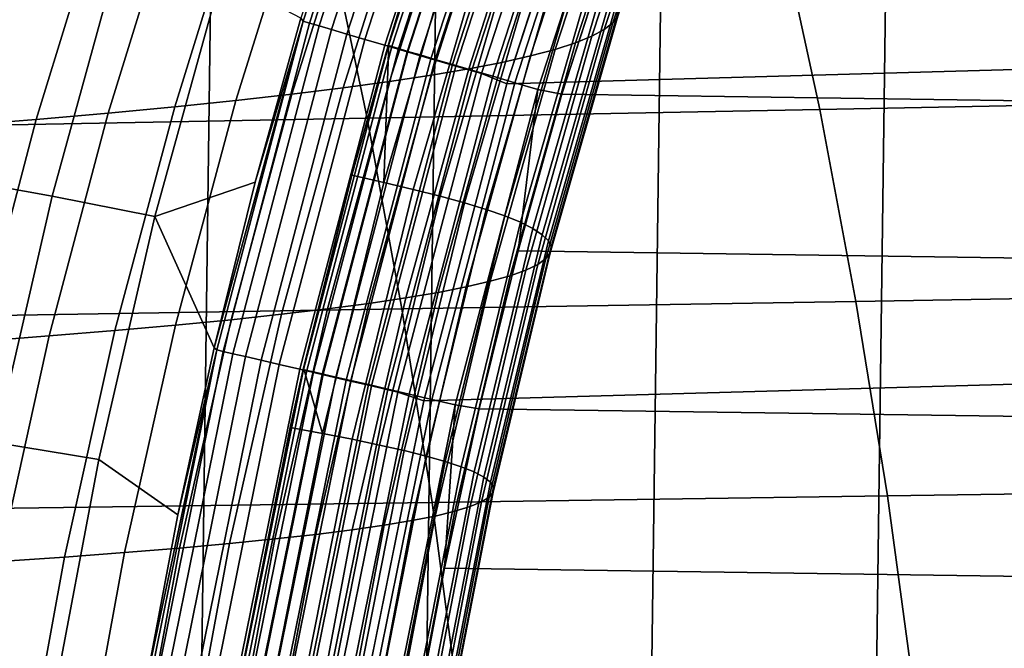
# Model space of a CAD drawing. Header units: metres. Extents: x -166 to 33, y -71 to 34.
# Tile 246 of 256: x -1.06 to 1.67, y 2.91 to 4.65. Entities that reach past the tile are written whole.
import ezdxf

# ---------------------------------------------------------------- set-up
doc = ezdxf.new("R2010")
doc.units = ezdxf.units.M
doc.layers.add('solid_12208131', color=7, linetype='CONTINUOUS')

msp = doc.modelspace()

# ---------------------------------------------------------------- linework, layer by layer
at = {"layer": 'solid_12208131'}
for points in [[(-2.151136, -23.398741, -0.2), (-1.527616, 23.438745, -0.2), (-0.904007, 23.462786, -0.2), (-1.527616, -23.438745, -0.2)], [(-1.527616, -23.438745, -0.2), (-0.904007, 23.462786, -0.2), (-0.280734, 23.470848, -0.2), (-0.904007, -23.462786, -0.2)], [(-0.904007, -23.462786, -0.2), (-0.280734, 23.470848, -0.2), (0.342411, 23.462917, -0.2), (-0.280734, -23.470848, -0.2)], [(-0.280734, -23.470848, -0.2), (0.342411, 23.462917, -0.2), (0.96561, 23.438972, -0.2), (0.342411, -23.462917, -0.2)], [(0.342411, -23.462917, -0.2), (0.96561, 23.438972, -0.2), (1.588557, 23.399057, -0.2), (0.965609, -23.438974, -0.2)], [(0.965609, -23.438974, -0.2), (1.588557, 23.399057, -0.2), (2.211185, 23.343184, -0.2), (1.588556, -23.399057, -0.2)], [(1.588556, -23.399057, -0.2), (2.211185, 23.343184, -0.2), (2.833375, 23.271292, -0.2), (2.211184, -23.343184, -0.2)], [(30.193707, 6.181185, 136.199997), (0.571338, 5.337344, 136.199997), (0.291256, 4.473136, 136.199997), (30.522329, 5.334952, 136.199997)], [(0.017611, 5.542058, 135.707077), (-0.279607, 4.655336, 135.636719), (-0.273108, 4.646392, 135.707077)], [(0.017611, 5.542058, 135.707077), (-0.273108, 4.646392, 135.707077), (-0.255622, 4.641255, 135.780701), (0.034774, 5.535928, 135.780701)], [(0.034774, 5.535928, 135.780701), (-0.255622, 4.641255, 135.780701), (-0.229365, 4.633541, 135.85144), (0.060547, 5.526724, 135.85144)], [(0.060547, 5.526724, 135.85144), (-0.229365, 4.633541, 135.85144), (-0.194754, 4.623373, 135.918167), (0.094519, 5.514591, 135.918167)], [(0.094519, 5.514591, 135.918167), (-0.194754, 4.623373, 135.918167), (-0.152345, 4.610913, 135.979797), (0.136146, 5.499725, 135.979797)], [(0.136146, 5.499725, 135.979797), (-0.152345, 4.610913, 135.979797), (-0.102813, 4.596362, 136.03537), (0.184764, 5.482362, 136.03537)], [(0.184764, 5.482362, 136.03537), (-0.102813, 4.596362, 136.03537), (-0.046952, 4.579951, 136.083984), (0.239595, 5.46278, 136.083984)], [(0.239595, 5.46278, 136.083984), (-0.046952, 4.579951, 136.083984), (0.014346, 4.561942, 136.124847), (0.299762, 5.441293, 136.124847)], [(0.24933, 5.461453, 136.911667), (-0.036945, 4.578877, 136.911667), (0.063179, 4.910361, 136.978912)], [(0.258556, 5.458159, 136.844437), (-0.027546, 4.576117, 136.844437), (-0.036945, 4.578877, 136.911667), (0.24933, 5.461453, 136.911667)], [(0.276277, 5.451834, 136.779175), (-0.009493, 4.570815, 136.779175), (-0.027546, 4.576117, 136.844437), (0.258556, 5.458159, 136.844437)], [(0.302166, 5.442594, 136.717056), (0.016881, 4.563068, 136.717056), (-0.009493, 4.570815, 136.779175), (0.276277, 5.451834, 136.779175)], [(0.299762, 5.441293, 136.124847), (0.014346, 4.561942, 136.124847), (0.080102, 4.542624, 136.157349), (0.364306, 5.418243, 136.157349)], [(0.335745, 5.430608, 136.659241), (0.05109, 4.553021, 136.659241), (0.016881, 4.563068, 136.717056), (0.302166, 5.442594, 136.717056)], [(0.376394, 5.416098, 136.606781), (0.092501, 4.540859, 136.606781), (0.05109, 4.553021, 136.659241), (0.335745, 5.430608, 136.659241)], [(0.364306, 5.418243, 136.157349), (0.080102, 4.542624, 136.157349), (0.149265, 4.522305, 136.180923), (0.432193, 5.393999, 136.180923)], [(0.423363, 5.399333, 136.560669), (0.140351, 4.526806, 136.560669), (0.092501, 4.540859, 136.606781), (0.376394, 5.416098, 136.606781)], [(0.475785, 5.380621, 136.521744), (0.193756, 4.511121, 136.521744), (0.140351, 4.526806, 136.560669), (0.423363, 5.399333, 136.560669)], [(0.432193, 5.393999, 136.180923), (0.149265, 4.522305, 136.180923), (0.220729, 4.501311, 136.195221), (0.502339, 5.368948, 136.195221)], [(0.532693, 5.360308, 136.490723), (0.25173, 4.494094, 136.490723), (0.193756, 4.511121, 136.521744), (0.475785, 5.380621, 136.521744)], [(0.502339, 5.368948, 136.195221), (0.220729, 4.501311, 136.195221), (0.291256, 4.473136, 136.199997), (0.571338, 5.337344, 136.199997)], [(0.593035, 5.338769, 136.46817), (0.313204, 4.476039, 136.46817), (0.25173, 4.494094, 136.490723), (0.532693, 5.360308, 136.490723)], [(30.522329, 5.334952, 136.199997), (0.291256, 4.473136, 136.199997), (0.060778, 3.594098, 136.199997), (30.802364, 4.470584, 136.199997)], [(0.655699, 5.316401, 136.454514), (0.377043, 4.45729, 136.454514), (0.313204, 4.476039, 136.46817), (0.593035, 5.338769, 136.46817)], [(0.377043, 4.45729, 136.454514), (0.655699, 5.316401, 136.454514), (0.721105, 5.300324, 136.449997), (0.443199, 4.444757, 136.449997)], [(0.721105, 5.300324, 136.449997), (30.653656, 4.444879, 136.449997), (30.774439, 4.010708, 136.449997), (0.443199, 4.444757, 136.449997)], [(0.797622, 5.285694, 157.837112), (0.812723, 5.307173, 156.245422), (0.597971, 4.660713, 156.22467), (0.584447, 4.641857, 157.814453)], [(0.721105, 5.300324, 136.449997), (30.375845, 5.30016, 136.449997), (30.653656, 4.444879, 136.449997)], [(0.77222, 5.264458, 159.426773), (0.797622, 5.285694, 157.837112), (0.584447, 4.641857, 157.814453), (0.560646, 4.623214, 159.402206)], [(0.689333, 5.222632, 162.600311), (0.736223, 5.243444, 161.014481), (0.526272, 4.604766, 160.987976), (0.481032, 4.586495, 162.571838)], [(0.736223, 5.243444, 161.014481), (0.77222, 5.264458, 159.426773), (0.560646, 4.623214, 159.402206), (0.526272, 4.604766, 160.987976)], [(0.631257, 5.202002, 164.184296), (0.689333, 5.222632, 162.600311), (0.481032, 4.586495, 162.571838), (0.42463, 4.568384, 164.15387)], [(0.561713, 5.181532, 165.766418), (0.631257, 5.202002, 164.184296), (0.42463, 4.568384, 164.15387), (0.356787, 4.550414, 165.734024)], [(0.387224, 5.140993, 168.924026), (0.480451, 5.161202, 167.34642), (0.277254, 4.532567, 167.312042), (0.185784, 4.514825, 168.88765)], [(0.480451, 5.161202, 167.34642), (0.561713, 5.181532, 165.766418), (0.356787, 4.550414, 165.734024), (0.277254, 4.532567, 167.312042)], [(0.281785, 5.120883, 170.498947), (0.387224, 5.140993, 168.924026), (0.185784, 4.514825, 168.88765), (0.082133, 4.497172, 170.460541)], [(0.163888, 5.100853, 172.070908), (0.281785, 5.120883, 170.498947), (0.082133, 4.497172, 170.460541), (-0.033946, 4.479588, 172.030457)], [(-0.110443, 5.060953, 175.204666), (0.033276, 5.080882, 173.639618), (-0.162705, 4.462056, 173.597107), (-0.304535, 4.44456, 175.160065)], [(0.033276, 5.080882, 173.639618), (0.163888, 5.100853, 172.070908), (-0.033946, 4.479588, 172.030457), (-0.162705, 4.462056, 173.597107)], [(-0.267781, 5.04105, 176.765503), (-0.110443, 5.060953, 175.204666), (-0.304535, 4.44456, 175.160065), (-0.459945, 4.427089, 176.718796)], [(-0.625374, 5.001272, 179.872467), (-0.439253, 5.021162, 178.321625), (-0.629449, 4.40963, 178.272766), (-0.813558, 4.392169, 179.821442)], [(-0.439253, 5.021162, 178.321625), (-0.267781, 5.04105, 176.765503), (-0.459945, 4.427089, 176.718796), (-0.629449, 4.40963, 178.272766)], [(-0.826658, 4.981366, 181.417496), (-0.625374, 5.001272, 179.872467), (-0.813558, 4.392169, 179.821442), (-1.012787, 4.374695, 181.364273)], [(-1.043622, 4.96143, 182.956207), (-0.826658, 4.981366, 181.417496), (-1.012787, 4.374695, 181.364273), (-1.227648, 4.357195, 182.900742)], [(-1.276796, 4.94145, 184.488159), (-1.043622, 4.96143, 182.956207), (-1.227648, 4.357195, 182.900742), (-1.45867, 4.339656, 184.430435)], [(1.157714, 4.401758, 233.501328), (2.378206, 4.425801, 231.996399), (2.260404, 4.951749, 231.861633), (1.044395, 4.924858, 233.364197)], [(-0.095944, 4.37789, 234.981903), (1.157714, 4.401758, 233.501328), (1.044395, 4.924858, 233.364197), (-0.204681, 4.898162, 234.842438)], [(-1.382992, 4.354253, 236.43663), (-0.095944, 4.37789, 234.981903), (-0.204681, 4.898162, 234.842438), (-1.487046, 4.871723, 236.294907)], [(-0.968605, 4.162142, 127.989014), (-0.782871, 4.837845, 127.985344), (-1.098048, 4.903733, 124.067291), (-1.286274, 4.218827, 124.072609)], [(0.150582, 4.887311, 138.593369), (0.063179, 4.910361, 136.978912), (-0.035675, 4.586086, 136.979004), (-0.050029, 4.199714, 138.592117)], [(0.231215, 4.86493, 140.20639), (0.150582, 4.887311, 138.593369), (-0.050029, 4.199714, 138.592117), (0.031798, 4.180488, 140.203735)], [(-0.036945, 4.578877, 136.911667), (-0.035675, 4.586086, 136.979004), (0.063179, 4.910361, 136.978912)], [(0.304715, 4.842958, 141.817795), (0.231215, 4.86493, 140.20639), (0.031798, 4.180488, 140.203735), (0.106503, 4.161613, 141.81369)], [(-0.782871, 4.837845, 127.985344), (-0.968605, 4.162142, 127.989014), (-0.684111, 4.105069, 131.899338), (-0.500901, 4.771506, 131.897385)], [(0.370792, 4.821379, 143.427353), (0.304715, 4.842958, 141.817795), (0.106503, 4.161613, 141.81369), (0.173799, 4.143075, 143.421783)], [(0.429159, 4.800174, 145.034882), (0.370792, 4.821379, 143.427353), (0.173799, 4.143075, 143.421783), (0.233399, 4.12486, 145.027832)], [(0.479527, 4.779325, 146.640182), (0.429159, 4.800174, 145.034882), (0.233399, 4.12486, 145.027832), (0.285015, 4.106949, 146.631622)], [(0.521613, 4.758815, 148.243195), (0.479527, 4.779325, 146.640182), (0.285015, 4.106949, 146.631622), (0.328363, 4.08933, 148.233093)], [(-0.500901, 4.771506, 131.897385), (-0.684111, 4.105069, 131.899338), (-0.406192, 4.200348, 135.636734), (-0.279607, 4.655336, 135.636719)], [(0.555136, 4.738626, 149.843933), (0.521613, 4.758815, 148.243195), (0.328363, 4.08933, 148.233093), (0.363165, 4.071986, 149.832291)], [(0.579815, 4.718738, 151.442429), (0.555136, 4.738626, 149.843933), (0.363165, 4.071986, 149.832291), (0.389139, 4.054902, 151.429199)], [(0.595368, 4.699136, 153.038696), (0.579815, 4.718738, 151.442429), (0.389139, 4.054902, 151.429199), (0.406004, 4.038062, 153.02388)], [(0.601514, 4.6798, 154.632767), (0.595368, 4.699136, 153.038696), (0.406004, 4.038062, 153.02388), (0.413482, 4.021451, 154.616318)], [(0.597971, 4.660713, 156.22467), (0.601514, 4.6798, 154.632767), (0.413482, 4.021451, 154.616318), (0.41129, 4.005054, 156.206589)], [(-0.273108, 4.646392, 135.707077), (-0.406192, 4.200348, 135.636734), (-0.519885, 3.741398, 135.636734)], [(-0.273108, 4.646392, 135.707077), (-0.519885, 3.741398, 135.636734), (-0.512445, 3.735467, 135.707077)], [(-0.273108, 4.646392, 135.707077), (-0.512445, 3.735467, 135.707077), (-0.494693, 3.731338, 135.780701), (-0.255622, 4.641255, 135.780701)], [(-0.255622, 4.641255, 135.780701), (-0.494693, 3.731338, 135.780701), (-0.468036, 3.725137, 135.85144), (-0.229365, 4.633541, 135.85144)], [(-0.273108, 4.646392, 135.707077), (-0.279607, 4.655336, 135.636719), (-0.406192, 4.200348, 135.636734)], [(0.560646, 4.623214, 159.402206), (0.584447, 4.641857, 157.814453), (0.399135, 3.988856, 157.794708), (0.376724, 3.97284, 159.380783)], [(0.584447, 4.641857, 157.814453), (0.597971, 4.660713, 156.22467), (0.41129, 4.005054, 156.206589), (0.399135, 3.988856, 157.794708)], [(-0.229365, 4.633541, 135.85144), (-0.468036, 3.725137, 135.85144), (-0.432899, 3.716965, 135.918167), (-0.194754, 4.623373, 135.918167)], [(-0.194754, 4.623373, 135.918167), (-0.432899, 3.716965, 135.918167), (-0.389844, 3.70695, 135.979797), (-0.152345, 4.610913, 135.979797)], [(-0.152345, 4.610913, 135.979797), (-0.389844, 3.70695, 135.979797), (-0.33956, 3.695254, 136.03537), (-0.102813, 4.596362, 136.03537)], [(0.526272, 4.604766, 160.987976), (0.560646, 4.623214, 159.402206), (0.376724, 3.97284, 159.380783), (0.343763, 3.956992, 160.964874)], [(-0.102813, 4.596362, 136.03537), (-0.33956, 3.695254, 136.03537), (-0.282849, 3.682064, 136.083984), (-0.046952, 4.579951, 136.083984)], [(-0.035675, 4.586086, 136.979004), (-0.13862, 4.219569, 136.97908), (-0.050029, 4.199714, 138.592117)], [(-0.036945, 4.578877, 136.911667), (-0.13862, 4.219569, 136.97908), (-0.035675, 4.586086, 136.979004)], [(0.42463, 4.568384, 164.15387), (0.481032, 4.586495, 162.571838), (0.299956, 3.941296, 162.547043), (0.245009, 3.925737, 164.127365)], [(0.481032, 4.586495, 162.571838), (0.526272, 4.604766, 160.987976), (0.343763, 3.956992, 160.964874), (0.299956, 3.941296, 162.547043)], [(-0.046952, 4.579951, 136.083984), (-0.282849, 3.682064, 136.083984), (-0.220618, 3.667589, 136.124847), (0.014346, 4.561942, 136.124847)], [(-0.036945, 4.578877, 136.911667), (-0.272613, 3.681272, 136.911667), (-0.13862, 4.219569, 136.97908)], [(-0.027546, 4.576117, 136.844437), (-0.263071, 3.679053, 136.844437), (-0.272613, 3.681272, 136.911667), (-0.036945, 4.578877, 136.911667)], [(-0.009493, 4.570815, 136.779175), (-0.244743, 3.67479, 136.779175), (-0.263071, 3.679053, 136.844437), (-0.027546, 4.576117, 136.844437)], [(0.016881, 4.563068, 136.717056), (-0.217969, 3.668563, 136.717056), (-0.244743, 3.67479, 136.779175), (-0.009493, 4.570815, 136.779175)], [(0.014346, 4.561942, 136.124847), (-0.220618, 3.667589, 136.124847), (-0.153861, 3.652062, 136.157349), (0.080102, 4.542624, 136.157349)], [(0.05109, 4.553021, 136.659241), (-0.183241, 3.660487, 136.659241), (-0.217969, 3.668563, 136.717056), (0.016881, 4.563068, 136.717056)], [(0.356787, 4.550414, 165.734024), (0.42463, 4.568384, 164.15387), (0.245009, 3.925737, 164.127365), (0.178644, 3.9103, 165.705795)], [(0.092501, 4.540859, 136.606781), (-0.141201, 3.65071, 136.606781), (-0.183241, 3.660487, 136.659241), (0.05109, 4.553021, 136.659241)], [(0.080102, 4.542624, 136.157349), (-0.153861, 3.652062, 136.157349), (-0.083646, 3.635731, 136.180923), (0.149265, 4.522305, 136.180923)], [(0.140351, 4.526806, 136.560669), (-0.092625, 3.639413, 136.560669), (-0.141201, 3.65071, 136.606781), (0.092501, 4.540859, 136.606781)], [(0.185784, 4.514825, 168.88765), (0.277254, 4.532567, 167.312042), (0.100613, 3.894968, 167.282074), (0.01067, 3.879727, 168.855942)], [(0.277254, 4.532567, 167.312042), (0.356787, 4.550414, 165.734024), (0.178644, 3.9103, 165.705795), (0.100613, 3.894968, 167.282074)], [(0.193756, 4.511121, 136.521744), (-0.038409, 3.626804, 136.521744), (-0.092625, 3.639413, 136.560669), (0.140351, 4.526806, 136.560669)], [(0.082133, 4.497172, 170.460541), (0.185784, 4.514825, 168.88765), (0.01067, 3.879727, 168.855942), (-0.091428, 3.864562, 170.427078)], [(0.149265, 4.522305, 136.180923), (-0.083646, 3.635731, 136.180923), (-0.011095, 3.618856, 136.195221), (0.220729, 4.501311, 136.195221)], [(0.25173, 4.494094, 136.490723), (0.020445, 3.613117, 136.490723), (-0.038409, 3.626804, 136.521744), (0.193756, 4.511121, 136.521744)], [(0.220729, 4.501311, 136.195221), (-0.011095, 3.618856, 136.195221), (0.060778, 3.594098, 136.199997), (0.291256, 4.473136, 136.199997)], [(-0.162705, 4.462056, 173.597107), (-0.033946, 4.479588, 172.030457), (-0.205925, 3.849456, 171.995224), (-0.333075, 3.834395, 173.560074)], [(-0.033946, 4.479588, 172.030457), (0.082133, 4.497172, 170.460541), (-0.091428, 3.864562, 170.427078), (-0.205925, 3.849456, 171.995224)], [(0.313204, 4.476039, 136.46817), (0.082853, 3.598603, 136.46817), (0.020445, 3.613117, 136.490723), (0.25173, 4.494094, 136.490723)], [(0.377043, 4.45729, 136.454514), (0.147661, 3.58353, 136.454514), (0.082853, 3.598603, 136.46817), (0.313204, 4.476039, 136.46817)], [(-0.304535, 4.44456, 175.160065), (-0.162705, 4.462056, 173.597107), (-0.333075, 3.834395, 173.560074), (-0.473263, 3.819366, 175.121216)], [(30.802364, 4.470584, 136.199997), (0.060778, 3.594098, 136.199997), (-0.119247, 2.703632, 136.199997), (31.032755, 3.591484, 136.199997)], [(0.147661, 3.58353, 136.454514), (0.377043, 4.45729, 136.454514), (0.322384, 4.010475, 136.449997), (0.213885, 3.572466, 136.449997)], [(0.377043, 4.45729, 136.454514), (0.443199, 4.444757, 136.449997), (0.322384, 4.010475, 136.449997)], [(-0.629449, 4.40963, 178.272766), (-0.459945, 4.427089, 176.718796), (-0.626997, 3.804358, 176.678101), (-0.794789, 3.78936, 178.230209)], [(-0.459945, 4.427089, 176.718796), (-0.304535, 4.44456, 175.160065), (-0.473263, 3.819366, 175.121216), (-0.626997, 3.804358, 176.678101)], [(0.443199, 4.444757, 136.449997), (30.774439, 4.010708, 136.449997), (30.882923, 3.572757, 136.449997), (0.322384, 4.010475, 136.449997)], [(1.257914, 3.87012, 233.623062), (2.482389, 3.891266, 232.116043), (2.378206, 4.425801, 231.996399), (1.157714, 4.401758, 233.501328)], [(-0.813558, 4.392169, 179.821442), (-0.629449, 4.40963, 178.272766), (-0.794789, 3.78936, 178.230209), (-0.97715, 3.774361, 179.776993)], [(0.000187, 3.849129, 235.105682), (1.257914, 3.87012, 233.623062), (1.157714, 4.401758, 233.501328), (-0.095944, 4.37789, 234.981903)], [(-1.227648, 4.357195, 182.900742), (-1.012787, 4.374695, 181.364273), (-1.174591, 3.75935, 181.317902), (-1.387624, 3.744317, 182.852432)], [(-1.291023, 3.828342, 236.562424), (0.000187, 3.849129, 235.105682), (-0.095944, 4.37789, 234.981903), (-1.382992, 4.354253, 236.43663)], [(-1.012787, 4.374695, 181.364273), (-0.813558, 4.392169, 179.821442), (-0.97715, 3.774361, 179.776993), (-1.174591, 3.75935, 181.317902)], [(-1.126409, 3.479338, 127.992142), (-0.968605, 4.162142, 127.989014), (-1.286274, 4.218827, 124.072609), (-1.446196, 3.526723, 124.077126)], [(-0.272613, 3.681272, 136.911667), (-0.272278, 3.685691, 136.979172), (-0.13862, 4.219569, 136.97908)], [(-0.050029, 4.199714, 138.592117), (-0.13862, 4.219569, 136.97908), (-0.272278, 3.685691, 136.979172), (-0.220188, 3.503889, 138.591064)], [(-0.684111, 4.105069, 131.899338), (-0.519885, 3.741398, 135.636734), (-0.406192, 4.200348, 135.636734)], [(0.031798, 4.180488, 140.203735), (-0.050029, 4.199714, 138.592117), (-0.220188, 3.503889, 138.591064), (-0.137349, 3.487852, 140.201462)], [(0.106503, 4.161613, 141.81369), (0.031798, 4.180488, 140.203735), (-0.137349, 3.487852, 140.201462), (-0.061622, 3.472109, 141.810196)], [(-0.968605, 4.162142, 127.989014), (-1.126409, 3.479338, 127.992142), (-0.839772, 3.431629, 131.901001), (-0.684111, 4.105069, 131.899338)], [(0.173799, 4.143075, 143.421783), (0.106503, 4.161613, 141.81369), (-0.061622, 3.472109, 141.810196), (0.006707, 3.456647, 143.417038)], [(0.233399, 4.12486, 145.027832), (0.173799, 4.143075, 143.421783), (0.006707, 3.456647, 143.417038), (0.067352, 3.441453, 145.02182)], [(0.285015, 4.106949, 146.631622), (0.233399, 4.12486, 145.027832), (0.067352, 3.441453, 145.02182), (0.120025, 3.426515, 146.624329)], [(-0.684111, 4.105069, 131.899338), (-0.839772, 3.431629, 131.901001), (-0.62054, 3.278981, 135.636749), (-0.519885, 3.741398, 135.636734)], [(0.328363, 4.08933, 148.233093), (0.285015, 4.106949, 146.631622), (0.120025, 3.426515, 146.624329), (0.164444, 3.411818, 148.224503)], [(0.363165, 4.071986, 149.832291), (0.328363, 4.08933, 148.233093), (0.164444, 3.411818, 148.224503), (0.200329, 3.397351, 149.822357)], [(0.389139, 4.054902, 151.429199), (0.363165, 4.071986, 149.832291), (0.200329, 3.397351, 149.822357), (0.227401, 3.383101, 151.417923)], [(0.406004, 4.038062, 153.02388), (0.389139, 4.054902, 151.429199), (0.227401, 3.383101, 151.417923), (0.24538, 3.369055, 153.01123)], [(0.413482, 4.021451, 154.616318), (0.406004, 4.038062, 153.02388), (0.24538, 3.369055, 153.01123), (0.253986, 3.3552, 154.60231)], [(0.322384, 4.010475, 136.449997), (30.882923, 3.572757, 136.449997), (30.978956, 3.131518, 136.449997), (0.213885, 3.572466, 136.449997)], [(0.41129, 4.005054, 156.206589), (0.413482, 4.021451, 154.616318), (0.253986, 3.3552, 154.60231), (0.252939, 3.341523, 156.191162)], [(0.376724, 3.97284, 159.380783), (0.399135, 3.988856, 157.794708), (0.241946, 3.328012, 157.777878), (0.220715, 3.314653, 159.362534)], [(0.399135, 3.988856, 157.794708), (0.41129, 4.005054, 156.206589), (0.252939, 3.341523, 156.191162), (0.241946, 3.328012, 157.777878)], [(0.299956, 3.941296, 162.547043), (0.343763, 3.956992, 160.964874), (0.18895, 3.301434, 160.945175), (0.146359, 3.288342, 162.525894)], [(0.343763, 3.956992, 160.964874), (0.376724, 3.97284, 159.380783), (0.220715, 3.314653, 159.362534), (0.18895, 3.301434, 160.945175)], [(0.245009, 3.925737, 164.127365), (0.299956, 3.941296, 162.547043), (0.146359, 3.288342, 162.525894), (0.092647, 3.275364, 164.104767)], [(0.100613, 3.894968, 167.282074), (0.178644, 3.9103, 165.705795), (0.027536, 3.262487, 165.681732), (-0.049221, 3.249699, 167.256546)], [(0.178644, 3.9103, 165.705795), (0.245009, 3.925737, 164.127365), (0.092647, 3.275364, 164.104767), (0.027536, 3.262487, 165.681732)], [(-0.091428, 3.864562, 170.427078), (0.01067, 3.879727, 168.855942), (-0.137868, 3.236987, 168.828918), (-0.238648, 3.224337, 170.39856)], [(0.01067, 3.879727, 168.855942), (0.100613, 3.894968, 167.282074), (-0.049221, 3.249699, 167.256546), (-0.137868, 3.236987, 168.828918)], [(1.345229, 3.331019, 233.728851), (2.573167, 3.349225, 232.220001), (2.482389, 3.891266, 232.116043), (1.257914, 3.87012, 233.623062)], [(-1.210863, 3.295054, 236.671753), (0.083964, 3.312948, 235.213257), (0.000187, 3.849129, 235.105682), (-1.291023, 3.828342, 236.562424)], [(-0.333075, 3.834395, 173.560074), (-0.205925, 3.849456, 171.995224), (-0.351803, 3.211738, 171.965195), (-0.477586, 3.199175, 173.528503)], [(-0.205925, 3.849456, 171.995224), (-0.091428, 3.864562, 170.427078), (-0.238648, 3.224337, 170.39856), (-0.351803, 3.211738, 171.965195)], [(0.083964, 3.312948, 235.213257), (1.345229, 3.331019, 233.728851), (1.257914, 3.87012, 233.623062), (0.000187, 3.849129, 235.105682)], [(-0.626997, 3.804358, 176.678101), (-0.473263, 3.819366, 175.121216), (-0.616381, 3.18664, 175.088104), (-0.768693, 3.174121, 176.643433)], [(-0.473263, 3.819366, 175.121216), (-0.333075, 3.834395, 173.560074), (-0.477586, 3.199175, 173.528503), (-0.616381, 3.18664, 175.088104)], [(-0.794789, 3.78936, 178.230209), (-0.626997, 3.804358, 176.678101), (-0.768693, 3.174121, 176.643433), (-0.935032, 3.161612, 178.193939)], [(-1.174591, 3.75935, 181.317902), (-0.97715, 3.774361, 179.776993), (-1.115908, 3.149101, 179.73912), (-1.311832, 3.136581, 181.278412)], [(-0.97715, 3.774361, 179.776993), (-0.794789, 3.78936, 178.230209), (-0.935032, 3.161612, 178.193939), (-1.115908, 3.149101, 179.73912)], [(-0.512445, 3.735467, 135.707077), (-0.519885, 3.741398, 135.636734), (-0.62054, 3.278981, 135.636749)], [(-0.512445, 3.735467, 135.707077), (-0.62054, 3.278981, 135.636749), (-0.70802, 2.813629, 135.636765)], [(-0.512445, 3.735467, 135.707077), (-0.70802, 2.813629, 135.636765), (-0.699623, 2.812202, 135.707077)], [(-0.512445, 3.735467, 135.707077), (-0.699623, 2.812202, 135.707077), (-0.681663, 2.809091, 135.780701), (-0.494693, 3.731338, 135.780701)], [(-0.494693, 3.731338, 135.780701), (-0.681663, 2.809091, 135.780701), (-0.654694, 2.80442, 135.85144), (-0.468036, 3.725137, 135.85144)], [(-0.468036, 3.725137, 135.85144), (-0.654694, 2.80442, 135.85144), (-0.619146, 2.798264, 135.918167), (-0.432899, 3.716965, 135.918167)], [(-0.432899, 3.716965, 135.918167), (-0.619146, 2.798264, 135.918167), (-0.575587, 2.79072, 135.979797), (-0.389844, 3.70695, 135.979797)], [(-0.389844, 3.70695, 135.979797), (-0.575587, 2.79072, 135.979797), (-0.524713, 2.781909, 136.03537), (-0.33956, 3.695254, 136.03537)], [(-0.33956, 3.695254, 136.03537), (-0.524713, 2.781909, 136.03537), (-0.467338, 2.771973, 136.083984), (-0.282849, 3.682064, 136.083984)], [(-0.272278, 3.685691, 136.979172), (-0.30983, 3.520323, 136.979202), (-0.220188, 3.503889, 138.591064)], [(-0.272613, 3.681272, 136.911667), (-0.30983, 3.520323, 136.979202), (-0.272278, 3.685691, 136.979172)], [(-0.282849, 3.682064, 136.083984), (-0.467338, 2.771973, 136.083984), (-0.404379, 2.761069, 136.124847), (-0.220618, 3.667589, 136.124847)], [(-0.272613, 3.681272, 136.911667), (-0.456948, 2.771492, 136.911667), (-0.30983, 3.520323, 136.979202)], [(-0.263071, 3.679053, 136.844437), (-0.447294, 2.76982, 136.844437), (-0.456948, 2.771492, 136.911667), (-0.272613, 3.681272, 136.911667)], [(-0.244743, 3.67479, 136.779175), (-0.428752, 2.76661, 136.779175), (-0.447294, 2.76982, 136.844437), (-0.263071, 3.679053, 136.844437)], [(-0.217969, 3.668563, 136.717056), (-0.401664, 2.761919, 136.717056), (-0.428752, 2.76661, 136.779175), (-0.244743, 3.67479, 136.779175)], [(-0.220618, 3.667589, 136.124847), (-0.404379, 2.761069, 136.124847), (-0.336841, 2.749373, 136.157349), (-0.153861, 3.652062, 136.157349)], [(-0.183241, 3.660487, 136.659241), (-0.36653, 2.755836, 136.659241), (-0.401664, 2.761919, 136.717056), (-0.217969, 3.668563, 136.717056)], [(-0.141201, 3.65071, 136.606781), (-0.323998, 2.748471, 136.606781), (-0.36653, 2.755836, 136.659241), (-0.183241, 3.660487, 136.659241)], [(-0.153861, 3.652062, 136.157349), (-0.336841, 2.749373, 136.157349), (-0.265804, 2.737071, 136.180923), (-0.083646, 3.635731, 136.180923)], [(-0.092625, 3.639413, 136.560669), (-0.274853, 2.739961, 136.560669), (-0.323998, 2.748471, 136.606781), (-0.141201, 3.65071, 136.606781)], [(-0.038409, 3.626804, 136.521744), (-0.220003, 2.730464, 136.521744), (-0.274853, 2.739961, 136.560669), (-0.092625, 3.639413, 136.560669)], [(-0.083646, 3.635731, 136.180923), (-0.265804, 2.737071, 136.180923), (-0.192403, 2.724359, 136.195221), (-0.011095, 3.618856, 136.195221)], [(0.020445, 3.613117, 136.490723), (-0.16046, 2.720154, 136.490723), (-0.220003, 2.730464, 136.521744), (-0.038409, 3.626804, 136.521744)], [(-0.011095, 3.618856, 136.195221), (-0.192403, 2.724359, 136.195221), (-0.119247, 2.703632, 136.199997), (0.060778, 3.594098, 136.199997)], [(0.082853, 3.598603, 136.46817), (-0.097322, 2.709221, 136.46817), (-0.16046, 2.720154, 136.490723), (0.020445, 3.613117, 136.490723)], [(31.032755, 3.591484, 136.199997), (-0.119247, 2.703632, 136.199997), (-0.248221, 1.805308, 136.199997), (31.21262, 2.701139, 136.199997)], [(0.147661, 3.58353, 136.454514), (-0.031756, 2.697868, 136.454514), (-0.097322, 2.709221, 136.46817), (0.082853, 3.598603, 136.46817)], [(-0.031756, 2.697868, 136.454514), (0.147661, 3.58353, 136.454514), (0.117855, 3.131227, 136.449997), (0.0344, 2.687157, 136.449997)], [(0.147661, 3.58353, 136.454514), (0.213885, 3.572466, 136.449997), (0.117855, 3.131227, 136.449997)], [(0.213885, 3.572466, 136.449997), (30.978956, 3.131518, 136.449997), (31.062429, 2.687394, 136.449997), (0.117855, 3.131227, 136.449997)], [(-0.456948, 2.771492, 136.911667), (-0.4501, 2.814291, 136.979324), (-0.30983, 3.520323, 136.979202)], [(-0.220188, 3.503889, 138.591064), (-0.30983, 3.520323, 136.979202), (-0.4501, 2.814291, 136.979324), (-0.359618, 2.801223, 138.590195)], [(-0.137349, 3.487852, 140.201462), (-0.220188, 3.503889, 138.591064), (-0.359618, 2.801223, 138.590195), (-0.275952, 2.788405, 140.1996)], [(-1.126409, 3.479338, 127.992142), (-1.256048, 2.790611, 127.994705), (-0.96765, 2.752346, 131.902359), (-0.839772, 3.431629, 131.901001)], [(-0.061622, 3.472109, 141.810196), (-0.137349, 3.487852, 140.201462), (-0.275952, 2.788405, 140.1996), (-0.199388, 2.775823, 141.807312)], [(0.006707, 3.456647, 143.417038), (-0.061622, 3.472109, 141.810196), (-0.199388, 2.775823, 141.807312), (-0.130213, 2.763464, 143.413132)], [(0.067352, 3.441453, 145.02182), (0.006707, 3.456647, 143.417038), (-0.130213, 2.763464, 143.413132), (-0.068713, 2.75132, 145.016876)], [(0.120025, 3.426515, 146.624329), (0.067352, 3.441453, 145.02182), (-0.068713, 2.75132, 145.016876), (-0.015174, 2.739379, 146.618317)], [(-0.839772, 3.431629, 131.901001), (-0.96765, 2.752346, 131.902359), (-0.70802, 2.813629, 135.636765), (-0.62054, 3.278981, 135.636749)], [(0.164444, 3.411818, 148.224503), (0.120025, 3.426515, 146.624329), (-0.015174, 2.739379, 146.618317), (0.030121, 2.727633, 148.217422)], [(0.200329, 3.397351, 149.822357), (0.164444, 3.411818, 148.224503), (0.030121, 2.727633, 148.217422), (0.066894, 2.716069, 149.814178)], [(0.227401, 3.383101, 151.417923), (0.200329, 3.397351, 149.822357), (0.066894, 2.716069, 149.814178), (0.094866, 2.704679, 151.408646)], [(0.24538, 3.369055, 153.01123), (0.227401, 3.383101, 151.417923), (0.094866, 2.704679, 151.408646), (0.113757, 2.693452, 153.000824)], [(0.253986, 3.3552, 154.60231), (0.24538, 3.369055, 153.01123), (0.113757, 2.693452, 153.000824), (0.123288, 2.682378, 154.590759)], [(0.155398, 2.770411, 235.304367), (1.41966, 2.785525, 233.818451), (1.345229, 3.331019, 233.728851), (0.083964, 3.312948, 235.213257)], [(0.241946, 3.328012, 157.777878), (0.252939, 3.341523, 156.191162), (0.123179, 2.671446, 156.178467), (0.113138, 2.660646, 157.764023)], [(0.252939, 3.341523, 156.191162), (0.253986, 3.3552, 154.60231), (0.123288, 2.682378, 154.590759), (0.123179, 2.671446, 156.178467)], [(1.41966, 2.785525, 233.818451), (2.65053, 2.800753, 232.308044), (2.573167, 3.349225, 232.220001), (1.345229, 3.331019, 233.728851)], [(-1.142492, 2.755445, 236.764343), (0.155398, 2.770411, 235.304367), (0.083964, 3.312948, 235.213257), (-1.210863, 3.295054, 236.671753)], [(0.146359, 3.288342, 162.525894), (0.18895, 3.301434, 160.945175), (0.06209, 2.639403, 160.92897), (0.020495, 2.628938, 162.508499)], [(0.18895, 3.301434, 160.945175), (0.220715, 3.314653, 159.362534), (0.092873, 2.649969, 159.347504), (0.06209, 2.639403, 160.92897)], [(0.220715, 3.314653, 159.362534), (0.241946, 3.328012, 157.777878), (0.113138, 2.660646, 157.764023), (0.092873, 2.649969, 159.347504)], [(0.027536, 3.262487, 165.681732), (0.092647, 3.275364, 164.104767), (-0.032205, 2.618565, 164.086151), (-0.096289, 2.608273, 165.661926)], [(0.092647, 3.275364, 164.104767), (0.146359, 3.288342, 162.525894), (0.020495, 2.628938, 162.508499), (-0.032205, 2.618565, 164.086151)], [(-0.137868, 3.236987, 168.828918), (-0.049221, 3.249699, 167.256546), (-0.172001, 2.598051, 167.235519), (-0.259585, 2.58789, 168.806671)], [(-0.049221, 3.249699, 167.256546), (0.027536, 3.262487, 165.681732), (-0.096289, 2.608273, 165.661926), (-0.172001, 2.598051, 167.235519)], [(-0.351803, 3.211738, 171.965195), (-0.238648, 3.224337, 170.39856), (-0.359284, 2.57778, 170.375092), (-0.47134, 2.567709, 171.940475)], [(-0.238648, 3.224337, 170.39856), (-0.137868, 3.236987, 168.828918), (-0.259585, 2.58789, 168.806671), (-0.359284, 2.57778, 170.375092)], [(-0.616381, 3.18664, 175.088104), (-0.477586, 3.199175, 173.528503), (-0.596002, 2.557668, 173.502533), (-0.733654, 2.547649, 175.060852)], [(-0.477586, 3.199175, 173.528503), (-0.351803, 3.211738, 171.965195), (-0.47134, 2.567709, 171.940475), (-0.596002, 2.557668, 173.502533)], [(-0.935032, 3.161612, 178.193939), (-0.768693, 3.174121, 176.643433), (-0.8848, 2.537643, 176.614883), (-1.049947, 2.527645, 178.164093)], [(-0.768693, 3.174121, 176.643433), (-0.616381, 3.18664, 175.088104), (-0.733654, 2.547649, 175.060852), (-0.8848, 2.537643, 176.614883)], [(-1.115908, 3.149101, 179.73912), (-0.935032, 3.161612, 178.193939), (-1.049947, 2.527645, 178.164093), (-1.229606, 2.517645, 179.707947)], [(0.117855, 3.131227, 136.449997), (31.062429, 2.687394, 136.449997), (31.133169, 2.241114, 136.449997), (0.0344, 2.687157, 136.449997)]]:
    msp.add_3dface(points, dxfattribs=at)

doc.saveas('drawing.dxf')
